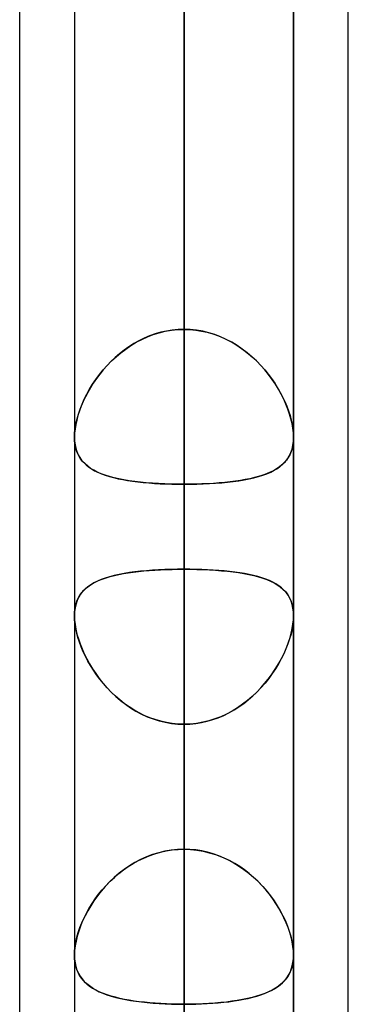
# Model space of a CAD drawing. Header units: millimetres. Extents: x -86 to 92, y -242 to 242.
# Tile 56 of 81: x 41.31 to 44, y 80.28 to 88.33. Entities that reach past the tile are written whole.
import ezdxf

# ---------------------------------------------------------------- set-up
doc = ezdxf.new("R2010")
doc.units = ezdxf.units.MM
doc.layers.add('MAIN-1', color=7, linetype='Continuous')

msp = doc.modelspace()

# ---------------------------------------------------------------- linework, layer by layer
at = {"layer": 'MAIN-1'}
for p, q in [((44, 70.1842), (44, 129.42)), ((41.315, 70.5727), (41.315, 129.0315)), ((44, 70.1842), (44, 123.7242)), ((44, 64.4885), (44, 123.7242)), ((44, 64.4885), (44, 123.7242)), ((42.6575, 0), (42.6575, 123.4449)), ((42.6575, 123.4449), (42.6575, 0)), ((41.315, 64.877), (41.315, 123.3357)), ((41.315, 70.5727), (41.315, 123.3357)), ((41.315, 64.877), (41.315, 123.0361)), ((43.5525, 0), (43.5525, 122.9667)), ((43.5525, 0), (43.5525, 122.9667)), ((41.7625, 122.8574), (41.7625, 0)), ((41.7625, 122.8574), (41.7625, 0)), ((42.6575, 122.0848), (42.6575, 0)), ((42.6575, 0), (42.6575, 122.0848)), ((42.6575, 0), (42.6575, 113.4737)), ((42.6575, 113.4737), (42.6575, 0)), ((41.7625, 113.0899), (41.7625, 0)), ((41.7625, 113.0899), (41.7625, 0)), ((43.5525, 0), (43.5525, 113.0899)), ((43.5525, 0), (43.5525, 113.0899)), ((42.6575, 112.2073), (42.6575, 0)), ((42.6575, 0), (42.6575, 112.2073)), ((42.6575, 110.085), (42.6575, 81.5463)), ((41.7625, 109.19), (41.7625, 80.6825)), ((41.7625, 109.19), (41.7625, 80.6825)), ((43.5525, 80.6825), (43.5525, 109.19)), ((43.5525, 109.19), (43.5525, 80.6825)), ((42.6575, 80.2791), (42.6575, 108.295)), ((42.6575, 0), (42.6575, 103.5955)), ((42.6575, 103.5955), (42.6575, 0)), ((41.7625, 103.2122), (41.7625, 0)), ((41.7625, 103.2122), (41.7625, 0)), ((43.5525, 0), (43.5525, 103.2122)), ((43.5525, 0), (43.5525, 103.2122)), ((42.6575, 102.3289), (42.6575, 0)), ((42.6575, 0), (42.6575, 102.3289)), ((42.6575, 96.123), (42.6575, 71.6602)), ((41.7625, 95.228), (41.7625, 70.9517)), ((41.7625, 95.228), (41.7625, 70.9517)), ((43.5525, 70.792), (43.5525, 95.228)), ((43.5525, 95.228), (43.5525, 70.792)), ((42.6575, 94.4041), (42.6575, 85.7953)), ((42.6575, 85.7953), (42.6575, 94.4041)), ((42.6575, 70.25), (42.6575, 94.333)), ((42.6575, 0), (42.6575, 93.716)), ((42.6575, 93.716), (42.6575, 0)), ((41.7625, 93.3336), (41.7625, 0)), ((41.7625, 93.3336), (41.7625, 0)), ((43.5525, 0), (43.5525, 93.3336)), ((43.5525, 0), (43.5525, 93.3336)), ((42.6575, 92.4493), (42.6575, 0)), ((42.6575, 0), (42.6575, 92.4493)), ((42.6575, 83.8351), (42.6575, 92.4493)), ((42.6575, 92.4493), (42.6575, 83.8351)), ((42.6575, 90.1625), (42.6575, 81.5463)), ((42.6575, 81.5463), (42.6575, 90.1625)), ((42.6575, 85.7953), (42.6575, 89.5925)), ((42.6575, 89.5925), (42.6575, 85.7953)), ((41.7625, 89.1956), (41.7625, 84.915)), ((41.7625, 89.1956), (41.7625, 84.915)), ((43.5525, 84.915), (43.5525, 89.1956)), ((43.5525, 84.915), (43.5525, 89.1956)), ((42.6575, 88.3265), (42.6575, 84.5293)), ((42.6575, 84.5293), (42.6575, 88.3265)), ((42.6575, 79.7173), (42.6575, 88.3265)), ((42.6575, 88.3265), (42.6575, 79.7173)), ((42.5048, 85.7798), (42.5553, 85.7884)), ((42.5618, 85.7892), (42.5146, 85.7817)), ((42.5553, 85.7884), (42.6062, 85.7936)), ((42.6094, 85.7938), (42.5618, 85.7892)), ((42.6062, 85.7936), (42.6575, 85.7953)), ((42.6575, 85.7953), (42.6094, 85.7938)), ((42.7088, 85.7936), (42.6575, 85.7953)), ((42.6575, 85.7953), (42.7056, 85.7938)), ((42.7056, 85.7938), (42.7532, 85.7892)), ((42.7597, 85.7884), (42.7088, 85.7936)), ((42.7532, 85.7892), (42.8004, 85.7817)), ((42.8102, 85.7798), (42.7597, 85.7884)), ((42.2665, 85.6897), (42.3117, 85.7135)), ((42.3326, 85.7233), (42.2896, 85.7023)), ((42.3117, 85.7135), (42.3583, 85.7345)), ((42.3769, 85.742), (42.3326, 85.7233)), ((42.3583, 85.7345), (42.4061, 85.7527)), ((42.4221, 85.758), (42.3769, 85.742)), ((42.4061, 85.7527), (42.4549, 85.7678)), ((42.468, 85.7713), (42.4221, 85.758)), ((42.4549, 85.7678), (42.5048, 85.7798)), ((42.5146, 85.7817), (42.468, 85.7713)), ((42.8004, 85.7817), (42.847, 85.7713)), ((42.8601, 85.7678), (42.8102, 85.7798)), ((42.847, 85.7713), (42.8929, 85.758)), ((42.9089, 85.7527), (42.8601, 85.7678)), ((42.8929, 85.758), (42.9381, 85.742)), ((42.9567, 85.7345), (42.9089, 85.7527)), ((42.9381, 85.742), (42.9824, 85.7233)), ((43.0033, 85.7135), (42.9567, 85.7345)), ((42.9824, 85.7233), (43.0254, 85.7023)), ((43.0485, 85.6897), (43.0033, 85.7135)), ((42.1686, 85.626), (42.1312, 85.5966)), ((42.1406, 85.6042), (42.1809, 85.6349)), ((42.2076, 85.6534), (42.1686, 85.626)), ((42.1809, 85.6349), (42.2229, 85.6635)), ((42.2479, 85.6789), (42.2076, 85.6534)), ((42.2229, 85.6635), (42.2665, 85.6897)), ((42.2896, 85.7023), (42.2479, 85.6789)), ((43.0254, 85.7023), (43.0671, 85.6789)), ((43.0921, 85.6635), (43.0485, 85.6897)), ((43.0671, 85.6789), (43.1074, 85.6534)), ((43.1341, 85.6349), (43.0921, 85.6635)), ((43.1074, 85.6534), (43.1464, 85.626)), ((43.1744, 85.6042), (43.1341, 85.6349)), ((43.1464, 85.626), (43.1838, 85.5966)), ((42.0952, 85.5656), (42.0609, 85.5331)), ((42.0651, 85.5372), (42.1019, 85.5716)), ((42.1312, 85.5966), (42.0952, 85.5656)), ((42.1019, 85.5716), (42.1406, 85.6042)), ((43.2131, 85.5716), (43.1744, 85.6042)), ((43.1838, 85.5966), (43.2198, 85.5656)), ((43.2499, 85.5372), (43.2131, 85.5716)), ((43.2198, 85.5656), (43.2541, 85.5331)), ((41.966, 85.4256), (41.997, 85.464)), ((41.9976, 85.4646), (41.9687, 85.429)), ((41.997, 85.464), (42.0301, 85.5013)), ((42.0284, 85.4994), (41.9976, 85.4646)), ((42.0609, 85.5331), (42.0284, 85.4994)), ((42.0301, 85.5013), (42.0651, 85.5372)), ((43.2849, 85.5013), (43.2499, 85.5372)), ((43.2541, 85.5331), (43.2866, 85.4994)), ((43.318, 85.464), (43.2849, 85.5013)), ((43.2866, 85.4994), (43.3174, 85.4646)), ((43.3174, 85.4646), (43.3463, 85.429)), ((43.349, 85.4256), (43.318, 85.464)), ((41.9103, 85.3465), (41.9371, 85.3864)), ((41.9415, 85.3926), (41.9162, 85.3556)), ((41.9371, 85.3864), (41.966, 85.4256)), ((41.9687, 85.429), (41.9415, 85.3926)), ((43.3463, 85.429), (43.3735, 85.3926)), ((43.3779, 85.3864), (43.349, 85.4256)), ((43.3735, 85.3926), (43.3988, 85.3556)), ((43.4047, 85.3465), (43.3779, 85.3864)), ((41.8631, 85.2656), (41.8856, 85.3062)), ((41.8928, 85.3183), (41.8712, 85.2808)), ((41.8856, 85.3062), (41.9103, 85.3465)), ((41.9162, 85.3556), (41.8928, 85.3183)), ((43.3988, 85.3556), (43.4222, 85.3183)), ((43.4294, 85.3062), (43.4047, 85.3465)), ((43.4222, 85.3183), (43.4438, 85.2808)), ((43.4519, 85.2656), (43.4294, 85.3062)), ((41.8246, 85.1845), (41.8427, 85.225)), ((41.8514, 85.243), (41.8335, 85.2049)), ((41.8427, 85.225), (41.8631, 85.2656)), ((41.8712, 85.2808), (41.8514, 85.243)), ((43.4438, 85.2808), (43.4636, 85.243)), ((43.4723, 85.225), (43.4519, 85.2656)), ((43.4636, 85.243), (43.4815, 85.2049)), ((43.4904, 85.1845), (43.4723, 85.225)), ((41.7948, 85.1037), (41.8085, 85.144)), ((41.8173, 85.1668), (41.8031, 85.1289)), ((41.8085, 85.144), (41.8246, 85.1845)), ((41.8335, 85.2049), (41.8173, 85.1668)), ((43.4815, 85.2049), (43.4977, 85.1668)), ((43.5065, 85.144), (43.4904, 85.1845)), ((43.4977, 85.1668), (43.5119, 85.1289)), ((43.5202, 85.1037), (43.5065, 85.144)), ((41.7743, 85.0249), (41.7833, 85.064)), ((41.7909, 85.0912), (41.7808, 85.0539)), ((41.7833, 85.064), (41.7948, 85.1037)), ((41.8031, 85.1289), (41.7909, 85.0912)), ((43.5119, 85.1289), (43.5241, 85.0912)), ((43.5317, 85.064), (43.5202, 85.1037)), ((43.5241, 85.0912), (43.5342, 85.0539)), ((43.5407, 85.0249), (43.5317, 85.064)), ((41.767, 84.9818), (41.7636, 84.9477)), ((41.7638, 84.95), (41.7677, 84.9867)), ((41.7728, 85.0173), (41.767, 84.9818)), ((41.7677, 84.9867), (41.7743, 85.0249)), ((41.7808, 85.0539), (41.7728, 85.0173)), ((43.5342, 85.0539), (43.5422, 85.0173)), ((43.5473, 84.9867), (43.5407, 85.0249)), ((43.5422, 85.0173), (43.548, 84.9818)), ((43.5512, 84.95), (43.5473, 84.9867)), ((43.548, 84.9818), (43.5514, 84.9477)), ((41.7625, 84.915), (41.7638, 84.95)), ((41.7636, 84.9477), (41.7625, 84.9149)), ((41.7638, 84.8807), (41.7625, 84.915)), ((41.7625, 84.9149), (41.7637, 84.8829)), ((43.5525, 84.915), (43.5512, 84.95)), ((43.5512, 84.8807), (43.5525, 84.915)), ((43.5525, 84.9149), (43.5513, 84.8829)), ((43.5514, 84.9477), (43.5525, 84.9149)), ((41.7637, 84.8829), (41.7673, 84.8523)), ((41.768, 84.8482), (41.7638, 84.8807)), ((41.7673, 84.8523), (41.7734, 84.8234)), ((41.775, 84.8176), (41.768, 84.8482)), ((41.7734, 84.8234), (41.7819, 84.7963)), ((43.5416, 84.8234), (43.5331, 84.7963)), ((43.54, 84.8176), (43.547, 84.8482)), ((43.5477, 84.8523), (43.5416, 84.8234)), ((43.547, 84.8482), (43.5512, 84.8807)), ((43.5513, 84.8829), (43.5477, 84.8523)), ((41.7847, 84.7889), (41.775, 84.8176)), ((41.7819, 84.7963), (41.7926, 84.7711)), ((41.797, 84.7625), (41.7847, 84.7889)), ((41.7926, 84.7711), (41.8056, 84.7477)), ((41.8119, 84.7381), (41.797, 84.7625)), ((41.8056, 84.7477), (41.8206, 84.7261)), ((43.5094, 84.7477), (43.4944, 84.7261)), ((43.5031, 84.7381), (43.518, 84.7625)), ((43.5224, 84.7711), (43.5094, 84.7477)), ((43.518, 84.7625), (43.5303, 84.7889)), ((43.5331, 84.7963), (43.5224, 84.7711)), ((43.5303, 84.7889), (43.54, 84.8176)), ((41.8291, 84.7158), (41.8119, 84.7381)), ((41.8206, 84.7261), (41.8378, 84.7062)), ((41.8487, 84.6953), (41.8291, 84.7158)), ((41.8378, 84.7062), (41.8569, 84.6878)), ((41.8705, 84.6766), (41.8487, 84.6953)), ((41.8569, 84.6878), (41.8782, 84.6707)), ((41.8945, 84.6594), (41.8705, 84.6766)), ((41.8782, 84.6707), (41.9014, 84.655)), ((41.9207, 84.6436), (41.8945, 84.6594)), ((43.3943, 84.6436), (43.4205, 84.6594)), ((43.4368, 84.6707), (43.4136, 84.655)), ((43.4205, 84.6594), (43.4445, 84.6766)), ((43.4581, 84.6878), (43.4368, 84.6707)), ((43.4445, 84.6766), (43.4663, 84.6953)), ((43.4772, 84.7062), (43.4581, 84.6878)), ((43.4663, 84.6953), (43.4859, 84.7158)), ((43.4944, 84.7261), (43.4772, 84.7062)), ((43.4859, 84.7158), (43.5031, 84.7381)), ((41.9014, 84.655), (41.9267, 84.6404)), ((41.9493, 84.6292), (41.9207, 84.6436)), ((41.9267, 84.6404), (41.954, 84.627)), ((41.9802, 84.6159), (41.9493, 84.6292)), ((41.954, 84.627), (41.9832, 84.6147)), ((42.0132, 84.6038), (41.9802, 84.6159)), ((41.9832, 84.6147), (42.0144, 84.6035)), ((42.0485, 84.5928), (42.0132, 84.6038)), ((42.0144, 84.6035), (42.0475, 84.5931)), ((42.0475, 84.5931), (42.0824, 84.5837)), ((42.0859, 84.5829), (42.0485, 84.5928)), ((42.0824, 84.5837), (42.1189, 84.5752)), ((42.1255, 84.5738), (42.0859, 84.5829)), ((43.1895, 84.5738), (43.2291, 84.5829)), ((43.2326, 84.5837), (43.1961, 84.5752)), ((43.2291, 84.5829), (43.2665, 84.5928)), ((43.2675, 84.5931), (43.2326, 84.5837)), ((43.2665, 84.5928), (43.3018, 84.6038)), ((43.3006, 84.6035), (43.2675, 84.5931)), ((43.3318, 84.6147), (43.3006, 84.6035)), ((43.3018, 84.6038), (43.3348, 84.6159)), ((43.361, 84.627), (43.3318, 84.6147)), ((43.3348, 84.6159), (43.3657, 84.6292)), ((43.3883, 84.6404), (43.361, 84.627)), ((43.3657, 84.6292), (43.3943, 84.6436)), ((43.4136, 84.655), (43.3883, 84.6404)), ((42.1189, 84.5752), (42.1571, 84.5675)), ((42.1669, 84.5658), (42.1255, 84.5738)), ((42.1571, 84.5675), (42.1968, 84.5606)), ((42.2101, 84.5586), (42.1669, 84.5658)), ((42.1968, 84.5606), (42.238, 84.5545)), ((42.255, 84.5523), (42.2101, 84.5586)), ((42.238, 84.5545), (42.2807, 84.5491)), ((42.3014, 84.5468), (42.255, 84.5523)), ((42.2807, 84.5491), (42.3247, 84.5444)), ((42.3494, 84.5421), (42.3014, 84.5468)), ((42.3247, 84.5444), (42.37, 84.5404)), ((42.3988, 84.5382), (42.3494, 84.5421)), ((42.37, 84.5404), (42.4162, 84.5369)), ((42.4492, 84.5349), (42.3988, 84.5382)), ((42.4162, 84.5369), (42.4632, 84.5342)), ((42.5004, 84.5325), (42.4492, 84.5349)), ((42.4632, 84.5342), (42.5109, 84.532)), ((42.5523, 84.5307), (42.5004, 84.5325)), ((42.5109, 84.532), (42.5593, 84.5305)), ((42.6047, 84.5297), (42.5523, 84.5307)), ((42.5593, 84.5305), (42.6082, 84.5296)), ((42.6575, 84.5293), (42.6047, 84.5297)), ((42.6082, 84.5296), (42.6575, 84.5293)), ((42.6575, 84.5293), (42.7103, 84.5297)), ((42.7068, 84.5296), (42.6575, 84.5293)), ((42.6575, 84.5293), (42.6575, 75.9201)), ((42.6575, 75.9201), (42.6575, 84.5293)), ((42.7557, 84.5305), (42.7068, 84.5296)), ((42.7103, 84.5297), (42.7627, 84.5307)), ((42.8041, 84.532), (42.7557, 84.5305)), ((42.7627, 84.5307), (42.8146, 84.5325)), ((42.8518, 84.5342), (42.8041, 84.532)), ((42.8146, 84.5325), (42.8658, 84.5349)), ((42.8988, 84.5369), (42.8518, 84.5342)), ((42.8658, 84.5349), (42.9162, 84.5382)), ((42.945, 84.5404), (42.8988, 84.5369)), ((42.9162, 84.5382), (42.9656, 84.5421)), ((42.9903, 84.5444), (42.945, 84.5404)), ((42.9656, 84.5421), (43.0136, 84.5468)), ((43.0343, 84.5491), (42.9903, 84.5444)), ((43.0136, 84.5468), (43.06, 84.5523)), ((43.077, 84.5545), (43.0343, 84.5491)), ((43.06, 84.5523), (43.1049, 84.5586)), ((43.1182, 84.5606), (43.077, 84.5545)), ((43.1049, 84.5586), (43.1481, 84.5658)), ((43.1579, 84.5675), (43.1182, 84.5606)), ((43.1481, 84.5658), (43.1895, 84.5738)), ((43.1961, 84.5752), (43.1579, 84.5675)), ((42.05, 83.774), (42.0145, 83.7632)), ((42.0209, 83.7653), (42.0539, 83.775)), ((42.0877, 83.7837), (42.05, 83.774)), ((42.0539, 83.775), (42.0885, 83.7839)), ((42.1273, 83.7925), (42.0877, 83.7837)), ((42.0885, 83.7839), (42.1248, 83.792)), ((42.1248, 83.792), (42.1626, 83.7992)), ((42.1688, 83.8003), (42.1273, 83.7925)), ((42.1626, 83.7992), (42.2019, 83.8057)), ((42.212, 83.8072), (42.1688, 83.8003)), ((42.2019, 83.8057), (42.2426, 83.8114)), ((42.2568, 83.8132), (42.212, 83.8072)), ((42.2426, 83.8114), (42.2848, 83.8165)), ((42.3032, 83.8185), (42.2568, 83.8132)), ((42.2848, 83.8165), (42.3283, 83.8209)), ((42.3511, 83.8229), (42.3032, 83.8185)), ((42.3283, 83.8209), (42.3729, 83.8247)), ((42.4004, 83.8267), (42.3511, 83.8229)), ((42.3729, 83.8247), (42.4186, 83.8279)), ((42.4505, 83.8298), (42.4004, 83.8267)), ((42.4186, 83.8279), (42.4652, 83.8305)), ((42.5013, 83.8321), (42.4505, 83.8298)), ((42.4652, 83.8305), (42.5127, 83.8325)), ((42.5529, 83.8338), (42.5013, 83.8321)), ((42.5127, 83.8325), (42.5606, 83.8339)), ((42.605, 83.8348), (42.5529, 83.8338)), ((42.5606, 83.8339), (42.6089, 83.8348)), ((42.6575, 83.8351), (42.605, 83.8348)), ((42.6089, 83.8348), (42.6575, 83.8351)), ((42.6575, 83.8351), (42.71, 83.8348)), ((42.6575, 0), (42.6575, 83.8351)), ((42.6575, 83.8351), (42.6575, 0)), ((42.7061, 83.8348), (42.6575, 83.8351)), ((42.7544, 83.8339), (42.7061, 83.8348)), ((42.71, 83.8348), (42.7621, 83.8338)), ((42.8023, 83.8325), (42.7544, 83.8339)), ((42.7621, 83.8338), (42.8137, 83.8321)), ((42.8498, 83.8305), (42.8023, 83.8325)), ((42.8137, 83.8321), (42.8645, 83.8298)), ((42.8964, 83.8279), (42.8498, 83.8305)), ((42.8645, 83.8298), (42.9146, 83.8267)), ((42.9421, 83.8247), (42.8964, 83.8279)), ((42.9146, 83.8267), (42.9639, 83.8229)), ((42.9867, 83.8209), (42.9421, 83.8247)), ((42.9639, 83.8229), (43.0118, 83.8185)), ((43.0302, 83.8165), (42.9867, 83.8209)), ((43.0118, 83.8185), (43.0582, 83.8132)), ((43.0724, 83.8114), (43.0302, 83.8165)), ((43.0582, 83.8132), (43.103, 83.8072)), ((43.1131, 83.8057), (43.0724, 83.8114)), ((43.103, 83.8072), (43.1462, 83.8003)), ((43.1524, 83.7992), (43.1131, 83.8057)), ((43.1462, 83.8003), (43.1877, 83.7925)), ((43.1902, 83.792), (43.1524, 83.7992)), ((43.1877, 83.7925), (43.2273, 83.7837)), ((43.2265, 83.7839), (43.1902, 83.792)), ((43.2611, 83.775), (43.2265, 83.7839)), ((43.2273, 83.7837), (43.265, 83.774)), ((43.2941, 83.7653), (43.2611, 83.775)), ((43.265, 83.774), (43.3005, 83.7632)), ((41.8606, 83.6832), (41.8826, 83.7001)), ((41.8949, 83.7084), (41.8707, 83.6913)), ((41.8826, 83.7001), (41.9065, 83.7156)), ((41.9214, 83.724), (41.8949, 83.7084)), ((41.9065, 83.7156), (41.9324, 83.7298)), ((41.9502, 83.7383), (41.9214, 83.724)), ((41.9324, 83.7298), (41.9601, 83.7427)), ((41.9813, 83.7513), (41.9502, 83.7383)), ((41.9601, 83.7427), (41.9897, 83.7545)), ((42.0145, 83.7632), (41.9813, 83.7513)), ((41.9897, 83.7545), (42.0209, 83.7653)), ((43.3253, 83.7545), (43.2941, 83.7653)), ((43.3005, 83.7632), (43.3337, 83.7513)), ((43.3549, 83.7427), (43.3253, 83.7545)), ((43.3337, 83.7513), (43.3648, 83.7383)), ((43.3826, 83.7298), (43.3549, 83.7427)), ((43.3648, 83.7383), (43.3936, 83.724)), ((43.4085, 83.7156), (43.3826, 83.7298)), ((43.3936, 83.724), (43.4201, 83.7084)), ((43.4324, 83.7001), (43.4085, 83.7156)), ((43.4201, 83.7084), (43.4443, 83.6913)), ((43.4544, 83.6832), (43.4324, 83.7001)), ((41.7937, 83.5995), (41.8071, 83.623)), ((41.812, 83.6302), (41.7971, 83.606)), ((41.8071, 83.623), (41.8228, 83.6447)), ((41.8293, 83.6524), (41.812, 83.6302)), ((41.8228, 83.6447), (41.8407, 83.6648)), ((41.8489, 83.6728), (41.8293, 83.6524)), ((41.8407, 83.6648), (41.8606, 83.6832)), ((41.8707, 83.6913), (41.8489, 83.6728)), ((43.4443, 83.6913), (43.4661, 83.6728)), ((43.4743, 83.6648), (43.4544, 83.6832)), ((43.4661, 83.6728), (43.4857, 83.6524)), ((43.4922, 83.6447), (43.4743, 83.6648)), ((43.4857, 83.6524), (43.503, 83.6302)), ((43.5079, 83.623), (43.4922, 83.6447)), ((43.503, 83.6302), (43.5179, 83.606)), ((43.5213, 83.5995), (43.5079, 83.623)), ((41.7675, 83.5172), (41.7738, 83.5466)), ((41.7751, 83.5512), (41.7681, 83.5205)), ((41.7738, 83.5466), (41.7826, 83.574)), ((41.7848, 83.5798), (41.7751, 83.5512)), ((41.7826, 83.574), (41.7937, 83.5995)), ((41.7971, 83.606), (41.7848, 83.5798)), ((43.5179, 83.606), (43.5302, 83.5798)), ((43.5324, 83.574), (43.5213, 83.5995)), ((43.5302, 83.5798), (43.5399, 83.5512)), ((43.5412, 83.5466), (43.5324, 83.574)), ((43.5399, 83.5512), (43.5469, 83.5205)), ((43.5475, 83.5172), (43.5412, 83.5466)), ((41.7639, 83.4879), (41.7625, 83.4535)), ((41.7625, 83.4536), (41.7637, 83.4861)), ((41.7636, 83.4205), (41.7625, 83.4536)), ((41.7625, 83.4536), (41.7625, 0)), ((41.7625, 83.4536), (41.7625, 0)), ((41.7625, 83.4535), (41.7638, 83.4186)), ((41.7637, 83.4861), (41.7675, 83.5172)), ((41.7681, 83.5205), (41.7639, 83.4879)), ((43.5469, 83.5205), (43.5511, 83.4879)), ((43.5513, 83.4861), (43.5475, 83.5172)), ((43.5511, 83.4879), (43.5525, 83.4535)), ((43.5525, 83.4535), (43.5512, 83.4186)), ((43.5525, 83.4536), (43.5513, 83.4861)), ((43.5514, 83.4205), (43.5525, 83.4536)), ((43.5525, 0), (43.5525, 83.4536)), ((43.5525, 0), (43.5525, 83.4536)), ((41.7671, 83.386), (41.7636, 83.4205)), ((41.7638, 83.4186), (41.7677, 83.3821)), ((41.7729, 83.3503), (41.7671, 83.386)), ((41.7677, 83.3821), (41.7742, 83.344)), ((43.5473, 83.3821), (43.5408, 83.344)), ((43.5421, 83.3503), (43.5479, 83.386)), ((43.5512, 83.4186), (43.5473, 83.3821)), ((43.5479, 83.386), (43.5514, 83.4205)), ((41.781, 83.3134), (41.7729, 83.3503)), ((41.7742, 83.344), (41.7832, 83.3048)), ((41.7913, 83.2758), (41.781, 83.3134)), ((41.7832, 83.3048), (41.7946, 83.265)), ((43.5318, 83.3048), (43.5204, 83.265)), ((43.5237, 83.2758), (43.534, 83.3134)), ((43.5408, 83.344), (43.5318, 83.3048)), ((43.534, 83.3134), (43.5421, 83.3503)), ((41.8036, 83.2378), (41.7913, 83.2758)), ((41.7946, 83.265), (41.8083, 83.2246)), ((41.8179, 83.1995), (41.8036, 83.2378)), ((41.8083, 83.2246), (41.8243, 83.184)), ((43.5067, 83.2246), (43.4907, 83.184)), ((43.4971, 83.1995), (43.5114, 83.2378)), ((43.5204, 83.265), (43.5067, 83.2246)), ((43.5114, 83.2378), (43.5237, 83.2758)), ((41.8342, 83.1611), (41.8179, 83.1995)), ((41.8243, 83.184), (41.8424, 83.1433)), ((41.8523, 83.1228), (41.8342, 83.1611)), ((41.8424, 83.1433), (41.8626, 83.1028)), ((43.4726, 83.1433), (43.4524, 83.1028)), ((43.4627, 83.1228), (43.4808, 83.1611)), ((43.4907, 83.184), (43.4726, 83.1433)), ((43.4808, 83.1611), (43.4971, 83.1995)), ((41.8722, 83.0847), (41.8523, 83.1228)), ((41.8626, 83.1028), (41.8849, 83.0622)), ((41.8938, 83.0471), (41.8722, 83.0847)), ((41.8849, 83.0622), (41.9094, 83.0219)), ((43.4301, 83.0622), (43.4056, 83.0219)), ((43.4212, 83.0471), (43.4428, 83.0847)), ((43.4524, 83.1028), (43.4301, 83.0622)), ((43.4428, 83.0847), (43.4627, 83.1228)), ((41.9173, 83.0096), (41.8938, 83.0471)), ((41.9094, 83.0219), (41.936, 82.9819)), ((41.9426, 82.9726), (41.9173, 83.0096)), ((41.936, 82.9819), (41.9647, 82.9426)), ((41.9697, 82.9361), (41.9426, 82.9726)), ((43.3452, 82.9361), (43.3724, 82.9726)), ((43.379, 82.9819), (43.3503, 82.9426)), ((43.3724, 82.9726), (43.3977, 83.0096)), ((43.4056, 83.0219), (43.379, 82.9819)), ((43.3977, 83.0096), (43.4212, 83.0471)), ((41.9647, 82.9426), (41.9956, 82.904)), ((41.9987, 82.9003), (41.9697, 82.9361)), ((41.9956, 82.904), (42.0284, 82.8665)), ((42.0294, 82.8654), (41.9987, 82.9003)), ((43.2856, 82.8654), (43.3163, 82.9003)), ((43.3194, 82.904), (43.2866, 82.8665)), ((43.3163, 82.9003), (43.3452, 82.9361)), ((43.3503, 82.9426), (43.3194, 82.904)), ((42.0284, 82.8665), (42.0633, 82.8302)), ((42.0619, 82.8316), (42.0294, 82.8654)), ((42.0961, 82.799), (42.0619, 82.8316)), ((42.0633, 82.8302), (42.1002, 82.7954)), ((43.2517, 82.8302), (43.2148, 82.7954)), ((43.2189, 82.799), (43.2531, 82.8316)), ((43.2866, 82.8665), (43.2517, 82.8302)), ((43.2531, 82.8316), (43.2856, 82.8654)), ((42.132, 82.7679), (42.0961, 82.799)), ((42.1002, 82.7954), (42.1388, 82.7623)), ((42.1695, 82.7384), (42.132, 82.7679)), ((42.1388, 82.7623), (42.1792, 82.7312)), ((42.2084, 82.7108), (42.1695, 82.7384)), ((42.1792, 82.7312), (42.2213, 82.7023)), ((43.1358, 82.7312), (43.0937, 82.7023)), ((43.1066, 82.7108), (43.1455, 82.7384)), ((43.1762, 82.7623), (43.1358, 82.7312)), ((43.1455, 82.7384), (43.183, 82.7679)), ((43.2148, 82.7954), (43.1762, 82.7623)), ((43.183, 82.7679), (43.2189, 82.799)), ((42.2487, 82.6852), (42.2084, 82.7108)), ((42.2213, 82.7023), (42.265, 82.6756)), ((42.2903, 82.6617), (42.2487, 82.6852)), ((42.265, 82.6756), (42.3103, 82.6515)), ((42.3332, 82.6405), (42.2903, 82.6617)), ((42.3103, 82.6515), (42.3571, 82.63)), ((43.0047, 82.6515), (42.9579, 82.63)), ((42.9818, 82.6405), (43.0247, 82.6617)), ((43.05, 82.6756), (43.0047, 82.6515)), ((43.0247, 82.6617), (43.0663, 82.6852)), ((43.0937, 82.7023), (43.05, 82.6756)), ((43.0663, 82.6852), (43.1066, 82.7108)), ((42.3774, 82.6218), (42.3332, 82.6405)), ((42.3571, 82.63), (42.4052, 82.6115)), ((42.4226, 82.6057), (42.3774, 82.6218)), ((42.4052, 82.6115), (42.4542, 82.5962)), ((42.4685, 82.5923), (42.4226, 82.6057)), ((42.4542, 82.5962), (42.504, 82.5841)), ((42.515, 82.5818), (42.4685, 82.5923)), ((42.504, 82.5841), (42.5545, 82.5753)), ((42.5621, 82.5743), (42.515, 82.5818)), ((42.5545, 82.5753), (42.6058, 82.57)), ((42.6096, 82.5697), (42.5621, 82.5743)), ((42.6058, 82.57), (42.6575, 82.5682)), ((42.6575, 82.5682), (42.6096, 82.5697)), ((42.7092, 82.57), (42.6575, 82.5682)), ((42.6575, 82.5682), (42.7054, 82.5697)), ((42.6575, 82.5682), (42.6575, 0)), ((42.6575, 0), (42.6575, 82.5682)), ((42.6575, 73.952), (42.6575, 82.5682)), ((42.6575, 82.5682), (42.6575, 73.952)), ((42.7054, 82.5697), (42.7529, 82.5743)), ((42.7605, 82.5753), (42.7092, 82.57)), ((42.7529, 82.5743), (42.8, 82.5818)), ((42.811, 82.5841), (42.7605, 82.5753)), ((42.8, 82.5818), (42.8465, 82.5923)), ((42.8608, 82.5962), (42.811, 82.5841)), ((42.8465, 82.5923), (42.8924, 82.6057)), ((42.9098, 82.6115), (42.8608, 82.5962)), ((42.8924, 82.6057), (42.9376, 82.6218)), ((42.9579, 82.63), (42.9098, 82.6115)), ((42.9376, 82.6218), (42.9818, 82.6405)), ((42.4187, 81.509), (42.4653, 81.5223)), ((42.5014, 81.5305), (42.4506, 81.5184)), ((42.4653, 81.5223), (42.5128, 81.5327)), ((42.5529, 81.5393), (42.5014, 81.5305)), ((42.5128, 81.5327), (42.5607, 81.5403)), ((42.605, 81.5446), (42.5529, 81.5393)), ((42.5607, 81.5403), (42.6089, 81.5448)), ((42.6575, 81.5463), (42.605, 81.5446)), ((42.6089, 81.5448), (42.6575, 81.5463)), ((42.6575, 81.5463), (42.71, 81.5446)), ((42.7061, 81.5448), (42.6575, 81.5463)), ((42.7543, 81.5403), (42.7061, 81.5448)), ((42.71, 81.5446), (42.7621, 81.5393)), ((42.8022, 81.5327), (42.7543, 81.5403)), ((42.7621, 81.5393), (42.8136, 81.5305)), ((42.8497, 81.5223), (42.8022, 81.5327)), ((42.8136, 81.5305), (42.8644, 81.5184)), ((42.8963, 81.509), (42.8497, 81.5223)), ((42.2428, 81.43), (42.2849, 81.4534)), ((42.3034, 81.4626), (42.257, 81.4382)), ((42.2849, 81.4534), (42.3284, 81.4744)), ((42.3513, 81.4843), (42.3034, 81.4626)), ((42.3284, 81.4744), (42.3731, 81.493)), ((42.4005, 81.5029), (42.3513, 81.4843)), ((42.3731, 81.493), (42.4187, 81.509)), ((42.4506, 81.5184), (42.4005, 81.5029)), ((42.8644, 81.5184), (42.9145, 81.5029)), ((42.9419, 81.493), (42.8963, 81.509)), ((42.9145, 81.5029), (42.9637, 81.4843)), ((42.9866, 81.4744), (42.9419, 81.493)), ((42.9637, 81.4843), (43.0116, 81.4626)), ((43.0301, 81.4534), (42.9866, 81.4744)), ((43.0116, 81.4626), (43.058, 81.4382)), ((43.0722, 81.43), (43.0301, 81.4534)), ((42.1249, 81.3478), (42.1627, 81.3771)), ((42.1689, 81.3816), (42.1274, 81.3499)), ((42.1627, 81.3771), (42.202, 81.4046)), ((42.2121, 81.4111), (42.1689, 81.3816)), ((42.202, 81.4046), (42.2428, 81.43)), ((42.257, 81.4382), (42.2121, 81.4111)), ((43.058, 81.4382), (43.1029, 81.4111)), ((43.113, 81.4046), (43.0722, 81.43)), ((43.1029, 81.4111), (43.1461, 81.3816)), ((43.1523, 81.3771), (43.113, 81.4046)), ((43.1461, 81.3816), (43.1876, 81.3499)), ((43.1901, 81.3478), (43.1523, 81.3771)), ((42.0501, 81.2803), (42.0146, 81.2432)), ((42.021, 81.2502), (42.054, 81.2842)), ((42.0877, 81.316), (42.0501, 81.2803)), ((42.054, 81.2842), (42.0886, 81.3168)), ((42.1274, 81.3499), (42.0877, 81.316)), ((42.0886, 81.3168), (42.1249, 81.3478)), ((43.1876, 81.3499), (43.2273, 81.316)), ((43.2264, 81.3168), (43.1901, 81.3478)), ((43.261, 81.2842), (43.2264, 81.3168)), ((43.2273, 81.316), (43.2649, 81.2803)), ((43.294, 81.2502), (43.261, 81.2842)), ((43.2649, 81.2803), (43.3004, 81.2432)), ((41.9813, 81.2048), (41.9502, 81.1654)), ((41.9602, 81.1785), (41.9897, 81.2149)), ((42.0146, 81.2432), (41.9813, 81.2048)), ((41.9897, 81.2149), (42.021, 81.2502)), ((43.3253, 81.2149), (43.294, 81.2502)), ((43.3004, 81.2432), (43.3337, 81.2048)), ((43.3548, 81.1785), (43.3253, 81.2149)), ((43.3337, 81.2048), (43.3648, 81.1654)), ((41.9214, 81.1251), (41.8949, 81.0844)), ((41.9066, 81.1029), (41.9325, 81.1411)), ((41.9502, 81.1654), (41.9214, 81.1251)), ((41.9325, 81.1411), (41.9602, 81.1785)), ((43.3825, 81.1411), (43.3548, 81.1785)), ((43.3648, 81.1654), (43.3936, 81.1251)), ((43.4084, 81.1029), (43.3825, 81.1411)), ((43.3936, 81.1251), (43.4201, 81.0844)), ((41.8707, 81.0432), (41.8488, 81.0018)), ((41.8606, 81.0247), (41.8826, 81.064)), ((41.8949, 81.0844), (41.8707, 81.0432)), ((41.8826, 81.064), (41.9066, 81.1029)), ((43.4324, 81.064), (43.4084, 81.1029)), ((43.4201, 81.0844), (43.4443, 81.0432)), ((43.4544, 81.0247), (43.4324, 81.064)), ((43.4443, 81.0432), (43.4662, 81.0018)), ((41.8292, 80.9603), (41.812, 80.9186)), ((41.8228, 80.9454), (41.8406, 80.9851)), ((41.8488, 81.0018), (41.8292, 80.9603)), ((41.8406, 80.9851), (41.8606, 81.0247)), ((43.4743, 80.9851), (43.4544, 81.0247)), ((43.4662, 81.0018), (43.4858, 80.9603)), ((43.4922, 80.9454), (43.4743, 80.9851)), ((43.4858, 80.9603), (43.5031, 80.9186)), ((41.7971, 80.8772), (41.7848, 80.8362)), ((41.7937, 80.8666), (41.8071, 80.9058)), ((41.812, 80.9186), (41.7971, 80.8772)), ((41.8071, 80.9058), (41.8228, 80.9454)), ((43.5079, 80.9058), (43.4922, 80.9454)), ((43.5031, 80.9186), (43.5179, 80.8772)), ((43.5213, 80.8666), (43.5079, 80.9058)), ((43.5179, 80.8772), (43.5302, 80.8362)), ((41.7738, 80.7897), (41.7826, 80.8278)), ((41.7848, 80.8362), (41.7751, 80.7958)), ((41.7826, 80.8278), (41.7937, 80.8666)), ((43.5324, 80.8278), (43.5213, 80.8666)), ((43.5302, 80.8362), (43.5399, 80.7958)), ((43.5412, 80.7897), (43.5324, 80.8278)), ((41.7639, 80.7186), (41.7625, 80.6826)), ((41.7625, 80.6826), (41.7637, 80.7167)), ((41.7637, 80.7167), (41.7675, 80.7524)), ((41.7681, 80.7564), (41.7639, 80.7186)), ((41.7675, 80.7524), (41.7738, 80.7897)), ((41.7751, 80.7958), (41.7681, 80.7564)), ((43.5399, 80.7958), (43.5469, 80.7564)), ((43.5475, 80.7524), (43.5412, 80.7897)), ((43.5469, 80.7564), (43.5511, 80.7186)), ((43.5513, 80.7167), (43.5475, 80.7524)), ((43.5511, 80.7186), (43.5525, 80.6826)), ((43.5525, 80.6826), (43.5513, 80.7167)), ((41.7625, 80.6821), (41.7625, 80.6826)), ((41.7625, 80.6826), (41.7638, 80.6492)), ((41.7625, 80.6817), (41.7625, 80.6821)), ((41.7625, 80.6812), (41.7625, 80.6817)), ((41.7625, 80.6808), (41.7625, 80.6812)), ((41.7625, 80.6803), (41.7625, 80.6808)), ((41.7625, 80.6798), (41.7625, 80.6803)), ((41.7638, 80.6484), (41.7625, 80.6798)), ((41.7638, 80.6492), (41.7677, 80.6175)), ((41.7675, 80.6185), (41.7638, 80.6484)), ((43.5511, 80.6471), (43.547, 80.6156)), ((43.5479, 80.6208), (43.5514, 80.6509)), ((43.5525, 80.6803), (43.5511, 80.6471)), ((43.5514, 80.6509), (43.5525, 80.6826)), ((43.5525, 80.6826), (43.5525, 80.6822)), ((43.5525, 80.6822), (43.5525, 80.6818)), ((43.5525, 80.6818), (43.5525, 80.6814)), ((43.5525, 80.6814), (43.5525, 80.6811)), ((43.5525, 80.6811), (43.5525, 80.6807)), ((43.5525, 80.6807), (43.5525, 80.6803)), ((41.7735, 80.5901), (41.7675, 80.6185)), ((41.7677, 80.6175), (41.7742, 80.5874)), ((41.7817, 80.5633), (41.7735, 80.5901)), ((41.7742, 80.5874), (41.7832, 80.5593)), ((41.7921, 80.5383), (41.7817, 80.5633)), ((41.7832, 80.5593), (41.7946, 80.5331)), ((43.5312, 80.5577), (43.5197, 80.5317)), ((43.5237, 80.54), (43.534, 80.5652)), ((43.5403, 80.5857), (43.5312, 80.5577)), ((43.534, 80.5652), (43.542, 80.5922)), ((43.547, 80.6156), (43.5403, 80.5857)), ((43.542, 80.5922), (43.5479, 80.6208)), ((41.8045, 80.515), (41.7921, 80.5383)), ((41.7946, 80.5331), (41.8083, 80.5088)), ((41.819, 80.4933), (41.8045, 80.515)), ((41.8083, 80.5088), (41.8243, 80.4863)), ((41.8353, 80.4731), (41.819, 80.4933)), ((41.8243, 80.4863), (41.8424, 80.4654)), ((43.4626, 80.4555), (43.4808, 80.4743)), ((43.4898, 80.4852), (43.4717, 80.4644)), ((43.4808, 80.4743), (43.497, 80.4946)), ((43.5059, 80.5075), (43.4898, 80.4852)), ((43.497, 80.4946), (43.5114, 80.5165)), ((43.5197, 80.5317), (43.5059, 80.5075)), ((43.5114, 80.5165), (43.5237, 80.54)), ((41.8535, 80.4544), (41.8353, 80.4731)), ((41.8424, 80.4654), (41.8626, 80.4462)), ((41.8734, 80.4371), (41.8535, 80.4544)), ((41.8626, 80.4462), (41.8849, 80.4283)), ((41.8951, 80.421), (41.8734, 80.4371)), ((41.8849, 80.4283), (41.9094, 80.4117)), ((41.9186, 80.4061), (41.8951, 80.421)), ((41.9094, 80.4117), (41.936, 80.3963)), ((41.9439, 80.3921), (41.9186, 80.4061)), ((41.936, 80.3963), (41.9647, 80.382)), ((43.378, 80.3957), (43.3492, 80.3815)), ((43.3724, 80.3928), (43.3977, 80.4068)), ((43.4046, 80.411), (43.378, 80.3957)), ((43.3977, 80.4068), (43.4211, 80.4219)), ((43.4291, 80.4275), (43.4046, 80.411)), ((43.4211, 80.4219), (43.4427, 80.438)), ((43.4515, 80.4453), (43.4291, 80.4275)), ((43.4427, 80.438), (43.4626, 80.4555)), ((43.4717, 80.4644), (43.4515, 80.4453)), ((41.971, 80.3791), (41.9439, 80.3921)), ((41.9647, 80.382), (41.9955, 80.3689)), ((42, 80.3671), (41.971, 80.3791)), ((41.9955, 80.3689), (42.0283, 80.3568)), ((42.0307, 80.356), (42, 80.3671)), ((42.0283, 80.3568), (42.0632, 80.3457)), ((42.0631, 80.3457), (42.0307, 80.356)), ((42.0973, 80.3362), (42.0631, 80.3457)), ((42.0632, 80.3457), (42.1, 80.3355)), ((42.1331, 80.3275), (42.0973, 80.3362)), ((42.1, 80.3355), (42.1386, 80.3263)), ((42.1705, 80.3196), (42.1331, 80.3275)), ((42.1386, 80.3263), (42.179, 80.3179)), ((42.2093, 80.3125), (42.1705, 80.3196)), ((42.179, 80.3179), (42.2211, 80.3105)), ((43.135, 80.3178), (43.093, 80.3103)), ((43.1067, 80.3126), (43.1456, 80.3198)), ((43.1754, 80.326), (43.135, 80.3178)), ((43.1456, 80.3198), (43.1831, 80.3278)), ((43.214, 80.3352), (43.1754, 80.326)), ((43.1831, 80.3278), (43.219, 80.3365)), ((43.2507, 80.3453), (43.214, 80.3352)), ((43.219, 80.3365), (43.2532, 80.3461)), ((43.2856, 80.3564), (43.2507, 80.3453)), ((43.2532, 80.3461), (43.2856, 80.3564)), ((43.3184, 80.3684), (43.2856, 80.3564)), ((43.2856, 80.3564), (43.3163, 80.3676)), ((43.3163, 80.3676), (43.3453, 80.3797)), ((43.3492, 80.3815), (43.3184, 80.3684)), ((43.3453, 80.3797), (43.3724, 80.3928)), ((42.2495, 80.306), (42.2093, 80.3125)), ((42.2211, 80.3105), (42.2648, 80.3038)), ((42.2911, 80.3003), (42.2495, 80.306)), ((42.2648, 80.3038), (42.3101, 80.298)), ((42.3339, 80.2953), (42.2911, 80.3003)), ((42.3101, 80.298), (42.3569, 80.293)), ((42.378, 80.291), (42.3339, 80.2953)), ((42.3569, 80.293), (42.405, 80.2887)), ((42.4231, 80.2873), (42.378, 80.291)), ((42.405, 80.2887), (42.454, 80.2852)), ((42.4689, 80.2844), (42.4231, 80.2873)), ((42.454, 80.2852), (42.5039, 80.2825)), ((42.5153, 80.282), (42.4689, 80.2844)), ((42.5039, 80.2825), (42.5545, 80.2806)), ((42.5623, 80.2804), (42.5153, 80.282)), ((42.5545, 80.2806), (42.6057, 80.2795)), ((42.6097, 80.2794), (42.5623, 80.2804)), ((42.6057, 80.2795), (42.6575, 80.2791)), ((42.6575, 80.2791), (42.6097, 80.2794)), ((42.7092, 80.2795), (42.6575, 80.2791)), ((42.6575, 80.2791), (42.7054, 80.2794)), ((42.7054, 80.2794), (42.753, 80.2804)), ((42.7603, 80.2806), (42.7092, 80.2795)), ((42.753, 80.2804), (42.8, 80.2821)), ((42.8108, 80.2825), (42.7603, 80.2806)), ((42.8, 80.2821), (42.8466, 80.2844)), ((42.8605, 80.2852), (42.8108, 80.2825)), ((42.8466, 80.2844), (42.8925, 80.2874)), ((42.9094, 80.2887), (42.8605, 80.2852)), ((42.8925, 80.2874), (42.9377, 80.2911)), ((42.9574, 80.2929), (42.9094, 80.2887)), ((42.9377, 80.2911), (42.9819, 80.2954)), ((43.0041, 80.2979), (42.9574, 80.2929)), ((42.9819, 80.2954), (43.0248, 80.3005)), ((43.0494, 80.3037), (43.0041, 80.2979)), ((43.0248, 80.3005), (43.0665, 80.3062)), ((43.093, 80.3103), (43.0494, 80.3037)), ((43.0665, 80.3062), (43.1067, 80.3126))]:
    msp.add_line(p, q, dxfattribs=at)

doc.saveas('drawing.dxf')
